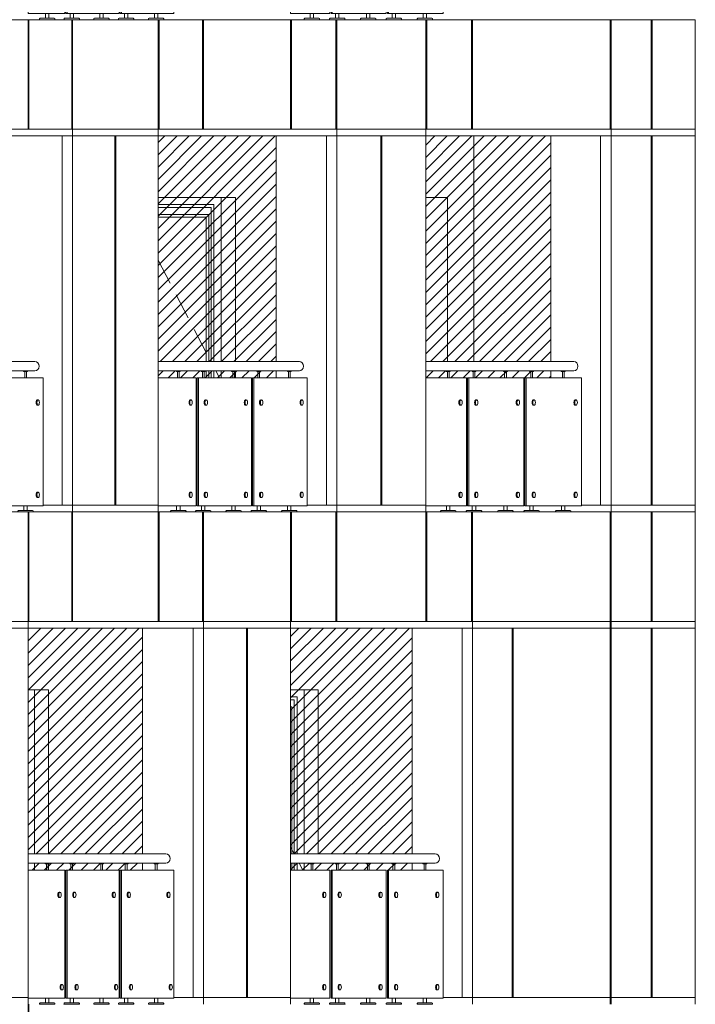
# Model space of a CAD drawing. Header units: millimetres. Extents: x 614675 to 1010864, y -150593 to -87691.
# Tile 176 of 194: x 982452 to 987390, y -116541 to -109341. Entities that reach past the tile are written whole.
import ezdxf

# ---------------------------------------------------------------- set-up
doc = ezdxf.new("R2010")
doc.units = ezdxf.units.MM
doc.header["$LTSCALE"] = 0.05
doc.linetypes.add('DASHED', pattern=[19.05, 12.7, -6.35])
doc.layers.get('0').update_dxf_attribs({"lineweight": 0})
doc.layers.add('011 Dimension', color=16, linetype='Continuous', lineweight=9)
doc.layers.add('013 Door & Window', color=48, linetype='Continuous', lineweight=9)

# ---------------------------------------------------------------- blocks, each defined once
blk = doc.blocks.new('*U62')
at = {"color": 195, "elevation": 0.8}
blk.add_lwpolyline([(1057.5, 1031.6), (0, 1031.6), (0, 1100), (1057.5, 1100)], dxfattribs=at)
at = {"lineweight": 0}
for points in [[(141.7, 1031.6), (141.7, 1027.5), (170.2, 1027.5), (170.2, 1031.6), (141.7, 1031.6)], [(327.2, 1031.6), (327.2, 1027.5), (355.7, 1027.5), (355.7, 1031.6), (327.2, 1031.6)], [(553.1, 1031.6), (553.1, 1027.5), (581.6, 1027.5), (581.6, 1031.6), (553.1, 1031.6)], [(740.1, 1031.6), (740.1, 1027.5), (768.5, 1027.5), (768.5, 1031.6), (740.1, 1031.6)], [(967.6, 1031.6), (967.6, 1027.5), (996.1, 1027.5), (996.1, 1031.6), (967.6, 1031.6)]]:
    blk.add_lwpolyline(points, close=True, dxfattribs=at)
for points in [[(149.9, 1027.5), (149.9, 980)], [(162.9, 1027.5), (162.9, 980)], [(335.4, 1027.5), (335.4, 980)], [(348.4, 1027.5), (348.4, 980)], [(561.3, 1027.5), (561.3, 980)], [(574.3, 1027.5), (574.3, 980)], [(748.2, 1027.5), (748.2, 980)], [(761.2, 1027.5), (761.2, 980)], [(975.8, 1027.5), (975.8, 980)], [(988.8, 1027.5), (988.8, 980)], [(143.5, 44.8), (143.5, 10)], [(168.3, 44.8), (168.3, 10)], [(329.1, 44.8), (329.1, 10)], [(353.9, 44.8), (353.9, 10)], [(554.9, 44.8), (554.9, 10)], [(579.8, 44.8), (579.8, 10)], [(741.9, 44.8), (741.9, 10)], [(766.7, 44.8), (766.7, 10)], [(969.5, 44.8), (969.5, 10)], [(994.3, 44.8), (994.3, 10)]]:
    blk.add_lwpolyline(points, dxfattribs=at)
for points in [[(243.1, 820), (249.2, 820)], [(355.8, 820), (361.9, 820)], [(654.6, 820), (660.7, 820)], [(768.2, 820), (774.3, 820)], [(1069.3, 820), (1075.4, 820)], [(243.1, 780), (249.2, 780)], [(355.8, 780), (361.9, 780)], [(654.6, 780), (660.7, 780)], [(768.2, 780), (774.3, 780)], [(1069.3, 780), (1075.4, 780)], [(243.1, 144.8), (249.2, 144.8)], [(355.8, 144.8), (361.9, 144.8)], [(654.6, 144.8), (660.7, 144.8)], [(768.2, 144.8), (774.3, 144.8)], [(1069.3, 144.8), (1075.4, 144.8)], [(243.1, 104.8), (249.2, 104.8)], [(355.8, 104.8), (361.9, 104.8)], [(654.6, 104.8), (660.7, 104.8)], [(768.2, 104.8), (774.3, 104.8)], [(1069.3, 104.8), (1075.4, 104.8)]]:
    blk.add_lwpolyline(points)
for points in [[(99.4, 0), (212.5, 0), (212.2, 5.6, 0.39896), (207.5, 10), (104.3, 10, 0.39896), (99.7, 5.6), (99.4, 0)], [(284.9, 0), (398, 0), (397.7, 5.6, 0.39896), (393.1, 10), (289.9, 10, 0.39896), (285.2, 5.6), (284.9, 0)], [(510.8, 0), (623.9, 0), (623.6, 5.6, 0.39896), (619, 10), (515.7, 10, 0.39896), (511.1, 5.6), (510.8, 0)], [(697.8, 0), (810.9, 0), (810.6, 5.6, 0.39896), (805.9, 10), (702.7, 10, 0.39896), (698, 5.6), (697.8, 0)], [(925.3, 0), (1038.4, 0), (1038.1, 5.6, 0.39896), (1033.5, 10), (930.3, 10, 0.39896), (925.6, 5.6), (925.3, 0)]]:
    blk.add_lwpolyline(points, format="xyb", close=True, dxfattribs=at)
at = {"color": 195, "extrusion": (0, 0, -1)}
blk.add_ellipse((1057.5, 1065.8), major_axis=(0, -34.2), ratio=0.891978, start_param=3.141593, end_param=6.283185, dxfattribs=at)
at = {"extrusion": (0, 0, -1)}
for centre, ratio in [((243.1, 800), 0.45307), ((355.8, 800), 0.45307), ((654.6, 800), 0.45307), ((768.2, 800), 0.45307), ((1069.3, 800), 0.45307), ((243.1, 124.8), 0.44616), ((355.8, 124.8), 0.44616), ((654.6, 124.8), 0.44616), ((768.2, 124.8), 0.44616), ((1069.3, 124.8), 0.44616)]:
    blk.add_ellipse(centre, major_axis=(0, 20), ratio=ratio, start_param=3.141593, end_param=6.283185, dxfattribs=at)
for centre in [(249.2, 800), (361.9, 800), (660.7, 800), (774.3, 800), (1075.4, 800), (249.2, 124.8), (361.9, 124.8), (660.7, 124.8), (774.3, 124.8), (1075.4, 124.8)]:
    blk.add_ellipse(centre, major_axis=(0, -20), ratio=0.466125, dxfattribs=at)
at = {"layer": '011 Dimension', "color": 135, "lineweight": 0}
for points in [[(0, 980), (0, 44.8), (18.3, 44.8), (287.7, 44.8), (287.7, 980), (0, 980)], [(296.1, 980), (296.1, 44.8), (304.3, 44.8), (304.3, 980), (296.1, 980)], [(304.3, 980), (304.3, 44.8), (572.7, 44.8), (673.8, 44.8), (699.7, 44.8), (699.7, 980), (304.3, 980)], [(708.2, 980), (708.2, 44.8), (716.4, 44.8), (716.4, 980), (708.2, 980)], [(1025.4, 44.8), (1074, 44.8), (1114.8, 44.8), (1114.8, 980), (976.3, 980), (716.4, 980), (716.4, 44.8), (1025.4, 44.8)]]:
    blk.add_lwpolyline(points, close=True, dxfattribs=at)
blk = doc.blocks.new('*U63')
at = {"color": 195, "elevation": 0.8}
blk.add_lwpolyline([(1007.8, 1031.6), (0, 1031.6), (0, 1100), (1007.8, 1100)], dxfattribs=at)
at = {"lineweight": 0}
for points in [[(126.1, 1031.6), (126.1, 1027.5), (154.6, 1027.5), (154.6, 1031.6), (126.1, 1031.6)], [(304.9, 1031.6), (304.9, 1027.5), (333.4, 1027.5), (333.4, 1031.6), (304.9, 1031.6)], [(522.6, 1031.6), (522.6, 1027.5), (551.1, 1027.5), (551.1, 1031.6), (522.6, 1031.6)], [(702.8, 1031.6), (702.8, 1027.5), (731.3, 1027.5), (731.3, 1031.6), (702.8, 1031.6)], [(922.2, 1031.6), (922.2, 1027.5), (950.7, 1027.5), (950.7, 1031.6), (922.2, 1031.6)]]:
    blk.add_lwpolyline(points, close=True, dxfattribs=at)
for points in [[(134.3, 1027.5), (134.3, 980)], [(147.3, 1027.5), (147.3, 980)], [(313.1, 1027.5), (313.1, 980)], [(326.1, 1027.5), (326.1, 980)], [(530.8, 1027.5), (530.8, 980)], [(543.8, 1027.5), (543.8, 980)], [(710.9, 1027.5), (710.9, 980)], [(723.9, 1027.5), (723.9, 980)], [(930.3, 1027.5), (930.3, 980)], [(943.3, 1027.5), (943.3, 980)], [(128, 44.8), (128, 10)], [(152.8, 44.8), (152.8, 10)], [(306.7, 44.8), (306.7, 10)], [(331.5, 44.8), (331.5, 10)], [(524.4, 44.8), (524.4, 10)], [(549.2, 44.8), (549.2, 10)], [(704.6, 44.8), (704.6, 10)], [(729.4, 44.8), (729.4, 10)], [(924, 44.8), (924, 10)], [(948.8, 44.8), (948.8, 10)]]:
    blk.add_lwpolyline(points, dxfattribs=at)
for points in [[(226.8, 820), (232.9, 820)], [(335.4, 820), (341.5, 820)], [(623.4, 820), (629.5, 820)], [(732.9, 820), (739, 820)], [(1023.1, 820), (1029.2, 820)], [(226.8, 780), (232.9, 780)], [(335.4, 780), (341.5, 780)], [(623.4, 780), (629.5, 780)], [(732.9, 780), (739, 780)], [(1023.1, 780), (1029.2, 780)], [(243.1, 144.8), (249.2, 144.8)], [(351.7, 144.8), (357.8, 144.8)], [(639.7, 144.8), (645.8, 144.8)], [(749.2, 144.8), (755.3, 144.8)], [(1039.4, 144.8), (1045.5, 144.8)], [(243.1, 104.8), (249.2, 104.8)], [(351.7, 104.8), (357.8, 104.8)], [(639.7, 104.8), (645.8, 104.8)], [(749.2, 104.8), (755.3, 104.8)], [(1039.4, 104.8), (1045.5, 104.8)]]:
    blk.add_lwpolyline(points)
for points in [[(83.8, 0), (196.9, 0), (196.6, 5.6, 0.39896), (192, 10), (88.7, 10, 0.39896), (84.1, 5.6), (83.8, 0)], [(262.6, 0), (375.7, 0), (375.4, 5.6, 0.39896), (370.8, 10), (267.5, 10, 0.39896), (262.9, 5.6), (262.6, 0)], [(480.3, 0), (593.4, 0), (593.1, 5.6, 0.39896), (588.4, 10), (485.2, 10, 0.39896), (480.6, 5.6), (480.3, 0)], [(660.5, 0), (773.6, 0), (773.3, 5.6, 0.39896), (768.6, 10), (665.4, 10, 0.39896), (660.8, 5.6), (660.5, 0)], [(879.9, 0), (993, 0), (992.7, 5.6, 0.39896), (988, 10), (884.8, 10, 0.39896), (880.2, 5.6), (879.9, 0)]]:
    blk.add_lwpolyline(points, format="xyb", close=True, dxfattribs=at)
at = {"color": 195, "extrusion": (0, 0, -1)}
blk.add_ellipse((1007.8, 1065.8), major_axis=(0, -34.2), ratio=0.901821, start_param=3.141593, end_param=6.283185, dxfattribs=at)
at = {"extrusion": (0, 0, -1)}
for centre, ratio in [((226.8, 800), 0.432144), ((335.4, 800), 0.432144), ((623.4, 800), 0.432144), ((732.9, 800), 0.432144), ((1023.1, 800), 0.432144), ((243.1, 124.8), 0.44616), ((351.7, 124.8), 0.44616), ((639.7, 124.8), 0.44616), ((749.2, 124.8), 0.44616), ((1039.4, 124.8), 0.44616)]:
    blk.add_ellipse(centre, major_axis=(0, 20), ratio=ratio, start_param=3.141593, end_param=6.283185, dxfattribs=at)
for centre, ratio in [((232.9, 800), 0.449073), ((341.5, 800), 0.449073), ((629.5, 800), 0.449073), ((739, 800), 0.449073), ((1029.2, 800), 0.449073), ((249.2, 124.8), 0.466125), ((357.8, 124.8), 0.466125), ((645.8, 124.8), 0.466125), ((755.3, 124.8), 0.466125), ((1045.5, 124.8), 0.466125)]:
    blk.add_ellipse(centre, major_axis=(0, -20), ratio=ratio, dxfattribs=at)
at = {"layer": '011 Dimension', "color": 135, "lineweight": 0}
for points in [[(0, 980), (0, 44.8), (18.3, 44.8), (269.6, 44.8), (269.6, 980), (0, 980)], [(277.3, 980), (277.3, 44.8), (285.6, 44.8), (285.6, 980), (277.3, 980)], [(285.6, 980), (285.6, 44.8), (553.9, 44.8), (655.1, 44.8), (666.6, 44.8), (666.6, 980), (285.6, 980)], [(674.5, 980), (674.5, 44.8), (682.7, 44.8), (682.7, 980), (674.5, 980)], [(991.7, 44.8), (1040.3, 44.8), (1066.7, 44.8), (1066.7, 980), (942.6, 980), (682.7, 980), (682.7, 44.8), (991.7, 44.8)]]:
    blk.add_lwpolyline(points, close=True, dxfattribs=at)
blk = doc.blocks.new('*U76')
at = {"color": 195, "elevation": 0.8}
blk.add_lwpolyline([(982.8, 1031.6), (0, 1031.6), (0, 1100), (982.8, 1100)], dxfattribs=at)
at = {"lineweight": 0}
for points in [[(118.3, 1031.6), (118.3, 1027.5), (146.8, 1027.5), (146.8, 1031.6), (118.3, 1031.6)], [(293.7, 1031.6), (293.7, 1027.5), (322.2, 1027.5), (322.2, 1031.6), (293.7, 1031.6)], [(507.2, 1031.6), (507.2, 1027.5), (535.7, 1027.5), (535.7, 1031.6), (507.2, 1031.6)], [(684, 1031.6), (684, 1027.5), (712.5, 1027.5), (712.5, 1031.6), (684, 1031.6)], [(899.3, 1031.6), (899.3, 1027.5), (927.8, 1027.5), (927.8, 1031.6), (899.3, 1031.6)]]:
    blk.add_lwpolyline(points, close=True, dxfattribs=at)
for points in [[(126.5, 1027.5), (126.5, 980)], [(139.5, 1027.5), (139.5, 980)], [(301.9, 1027.5), (301.9, 980)], [(314.9, 1027.5), (314.9, 980)], [(515.4, 1027.5), (515.4, 980)], [(528.4, 1027.5), (528.4, 980)], [(692.2, 1027.5), (692.2, 980)], [(705.2, 1027.5), (705.2, 980)], [(907.5, 1027.5), (907.5, 980)], [(920.5, 1027.5), (920.5, 980)], [(120.1, 44.8), (120.1, 10)], [(145, 44.8), (145, 10)], [(295.5, 44.8), (295.5, 10)], [(320.3, 44.8), (320.3, 10)], [(509.1, 44.8), (509.1, 10)], [(533.9, 44.8), (533.9, 10)], [(685.9, 44.8), (685.9, 10)], [(710.7, 44.8), (710.7, 10)], [(901.1, 44.8), (901.1, 10)], [(925.9, 44.8), (925.9, 10)]]:
    blk.add_lwpolyline(points, dxfattribs=at)
for points in [[(218.6, 820), (224.7, 820)], [(325.2, 820), (331.3, 820)], [(607.7, 820), (613.8, 820)], [(715.1, 820), (721.2, 820)], [(999.9, 820), (1006, 820)], [(218.6, 780), (224.7, 780)], [(325.2, 780), (331.3, 780)], [(607.7, 780), (613.8, 780)], [(715.1, 780), (721.2, 780)], [(999.9, 780), (1006, 780)], [(218.6, 144.8), (224.7, 144.8)], [(325.2, 144.8), (331.3, 144.8)], [(607.7, 144.8), (613.8, 144.8)], [(715.1, 144.8), (721.2, 144.8)], [(999.9, 144.8), (1006, 144.8)], [(218.6, 104.8), (224.7, 104.8)], [(325.2, 104.8), (331.3, 104.8)], [(607.7, 104.8), (613.8, 104.8)], [(715.1, 104.8), (721.2, 104.8)], [(999.9, 104.8), (1006, 104.8)]]:
    blk.add_lwpolyline(points)
for points in [[(76, 0), (189.1, 0), (188.8, 5.6, 0.39896), (184.2, 10), (80.9, 10, 0.39896), (76.3, 5.6), (76, 0)], [(251.4, 0), (364.5, 0), (364.2, 5.6, 0.39896), (359.5, 10), (256.3, 10, 0.39896), (251.7, 5.6), (251.4, 0)], [(464.9, 0), (578, 0), (577.7, 5.6, 0.39896), (573.1, 10), (469.9, 10, 0.39896), (465.2, 5.6), (464.9, 0)], [(641.7, 0), (754.8, 0), (754.5, 5.6, 0.39896), (749.9, 10), (646.6, 10, 0.39896), (642, 5.6), (641.7, 0)], [(857, 0), (970.1, 0), (969.8, 5.6, 0.39896), (965.2, 10), (861.9, 10, 0.39896), (857.3, 5.6), (857, 0)]]:
    blk.add_lwpolyline(points, format="xyb", close=True, dxfattribs=at)
at = {"color": 195, "extrusion": (0, 0, -1)}
blk.add_ellipse((982.8, 1065.8), major_axis=(0, -34.2), ratio=0.906609, start_param=3.141593, end_param=6.283185, dxfattribs=at)
at = {"extrusion": (0, 0, -1)}
for centre in [(218.6, 800), (325.2, 800), (607.7, 800), (715.1, 800), (999.9, 800), (218.6, 124.8), (325.2, 124.8), (607.7, 124.8), (715.1, 124.8), (999.9, 124.8)]:
    blk.add_ellipse(centre, major_axis=(0, 20), ratio=0.425026, start_param=3.141593, end_param=6.283185, dxfattribs=at)
for centre in [(224.7, 800), (331.3, 800), (613.8, 800), (721.2, 800), (1006, 800), (224.7, 124.8), (331.3, 124.8), (613.8, 124.8), (721.2, 124.8), (1006, 124.8)]:
    blk.add_ellipse(centre, major_axis=(0, -20), ratio=0.44048, dxfattribs=at)
at = {"layer": '011 Dimension', "color": 135, "lineweight": 0}
for points in [[(18.3, 44.8), (260.5, 44.8), (260.5, 980), (0, 980), (0, 44.8), (18.3, 44.8)], [(267.7, 980), (267.7, 44.8), (276.1, 44.8), (276.1, 980), (267.7, 980)], [(649.9, 44.8), (649.9, 980), (276.1, 980), (276.1, 44.8), (548.8, 44.8), (649.9, 44.8)], [(657.3, 980), (657.3, 44.8), (665.7, 44.8), (665.7, 980), (657.3, 980)], [(1042.6, 44.8), (1042.6, 980), (944.9, 980), (665.7, 980), (665.7, 44.8), (993.9, 44.8), (1042.6, 44.8)]]:
    blk.add_lwpolyline(points, close=True, dxfattribs=at)
blk = doc.blocks.new('*U77')
at = {"color": 195, "elevation": 0.8}
blk.add_lwpolyline([(1032.7, 1031.6), (0, 1031.6), (0, 1100), (1032.7, 1100)], dxfattribs=at)
at = {"lineweight": 0}
for points in [[(133.9, 1031.6), (133.9, 1027.5), (162.4, 1027.5), (162.4, 1031.6), (133.9, 1031.6)], [(316.1, 1031.6), (316.1, 1027.5), (344.6, 1027.5), (344.6, 1031.6), (316.1, 1031.6)], [(537.9, 1031.6), (537.9, 1027.5), (566.4, 1027.5), (566.4, 1031.6), (537.9, 1031.6)], [(721.4, 1031.6), (721.4, 1027.5), (749.9, 1027.5), (749.9, 1031.6), (721.4, 1031.6)], [(945, 1031.6), (945, 1027.5), (973.4, 1027.5), (973.4, 1031.6), (945, 1031.6)]]:
    blk.add_lwpolyline(points, close=True, dxfattribs=at)
for points in [[(142.1, 1027.5), (142.1, 980)], [(155.1, 1027.5), (155.1, 980)], [(324.3, 1027.5), (324.3, 980)], [(337.3, 1027.5), (337.3, 980)], [(546.1, 1027.5), (546.1, 980)], [(559.1, 1027.5), (559.1, 980)], [(729.6, 1027.5), (729.6, 980)], [(742.6, 1027.5), (742.6, 980)], [(953.1, 1027.5), (953.1, 980)], [(966.1, 1027.5), (966.1, 980)], [(135.7, 44.8), (135.7, 10)], [(160.6, 44.8), (160.6, 10)], [(317.9, 44.8), (317.9, 10)], [(342.7, 44.8), (342.7, 10)], [(539.7, 44.8), (539.7, 10)], [(564.5, 44.8), (564.5, 10)], [(723.3, 44.8), (723.3, 10)], [(748.1, 44.8), (748.1, 10)], [(946.8, 44.8), (946.8, 10)], [(971.6, 44.8), (971.6, 10)]]:
    blk.add_lwpolyline(points, dxfattribs=at)
for points in [[(234.9, 820), (241, 820)], [(345.6, 820), (351.7, 820)], [(639.1, 820), (645.1, 820)], [(750.6, 820), (756.7, 820)], [(1046.3, 820), (1052.4, 820)], [(234.9, 780), (241, 780)], [(345.6, 780), (351.7, 780)], [(639.1, 780), (645.1, 780)], [(750.6, 780), (756.7, 780)], [(1046.3, 780), (1052.4, 780)], [(234.9, 144.8), (241, 144.8)], [(345.6, 144.8), (351.7, 144.8)], [(639.1, 144.8), (645.1, 144.8)], [(750.6, 144.8), (756.7, 144.8)], [(1046.3, 144.8), (1052.4, 144.8)], [(234.9, 104.8), (241, 104.8)], [(345.6, 104.8), (351.7, 104.8)], [(639.1, 104.8), (645.1, 104.8)], [(750.6, 104.8), (756.7, 104.8)], [(1046.3, 104.8), (1052.4, 104.8)]]:
    blk.add_lwpolyline(points)
for points in [[(91.6, 0), (204.7, 0), (204.4, 5.6, 0.39896), (199.8, 10), (96.5, 10, 0.39896), (91.9, 5.6), (91.6, 0)], [(273.8, 0), (386.9, 0), (386.6, 5.6, 0.39896), (381.9, 10), (278.7, 10, 0.39896), (274.1, 5.6), (273.8, 0)], [(495.6, 0), (608.7, 0), (608.4, 5.6, 0.39896), (603.7, 10), (500.5, 10, 0.39896), (495.9, 5.6), (495.6, 0)], [(679.1, 0), (792.2, 0), (791.9, 5.6, 0.39896), (787.3, 10), (684.1, 10, 0.39896), (679.4, 5.6), (679.1, 0)], [(902.6, 0), (1015.7, 0), (1015.5, 5.6, 0.39896), (1010.8, 10), (907.6, 10, 0.39896), (902.9, 5.6), (902.6, 0)]]:
    blk.add_lwpolyline(points, format="xyb", close=True, dxfattribs=at)
at = {"color": 195, "extrusion": (0, 0, -1)}
blk.add_ellipse((1032.7, 1065.8), major_axis=(0, -34.2), ratio=0.896037, start_param=3.141593, end_param=6.283185, dxfattribs=at)
at = {"extrusion": (0, 0, -1)}
for centre in [(234.9, 800), (345.6, 800), (639.1, 800), (750.6, 800), (1046.3, 800), (234.9, 124.8), (345.6, 124.8), (639.1, 124.8), (750.6, 124.8), (1046.3, 124.8)]:
    blk.add_ellipse(centre, major_axis=(0, 20), ratio=0.439189, start_param=3.141593, end_param=6.283185, dxfattribs=at)
for centre in [(241, 800), (351.7, 800), (645.1, 800), (756.7, 800), (1052.4, 800), (241, 124.8), (351.7, 124.8), (645.1, 124.8), (756.7, 124.8), (1052.4, 124.8)]:
    blk.add_ellipse(centre, major_axis=(0, -20), ratio=0.457622, dxfattribs=at)
at = {"layer": '011 Dimension', "color": 135, "lineweight": 0}
for points in [[(18.3, 44.8), (278.7, 44.8), (278.7, 980), (0, 980), (0, 44.8), (18.3, 44.8)], [(294.9, 44.8), (294.9, 980), (286.6, 980), (286.6, 44.8), (294.9, 44.8)], [(683.2, 44.8), (683.2, 980), (294.9, 980), (294.9, 44.8), (582, 44.8), (683.2, 44.8)], [(691.3, 980), (691.3, 44.8), (699.6, 44.8), (699.6, 980), (691.3, 980)], [(1090.8, 44.8), (1090.8, 980), (993.1, 980), (699.6, 980), (699.6, 44.8), (1042.2, 44.8), (1090.8, 44.8)]]:
    blk.add_lwpolyline(points, close=True, dxfattribs=at)
blk = doc.blocks.new('*U78')
at = {"color": 195, "elevation": 0.8}
blk.add_lwpolyline([(1082.3, 1031.6), (0, 1031.6), (0, 1100), (1082.3, 1100)], dxfattribs=at)
at = {"lineweight": 0}
for points in [[(149.5, 1031.6), (149.5, 1027.5), (177.9, 1027.5), (177.9, 1031.6), (149.5, 1031.6)], [(338.4, 1031.6), (338.4, 1027.5), (366.9, 1027.5), (366.9, 1031.6), (338.4, 1031.6)], [(568.3, 1031.6), (568.3, 1027.5), (596.8, 1027.5), (596.8, 1031.6), (568.3, 1031.6)], [(758.6, 1031.6), (758.6, 1027.5), (787.1, 1027.5), (787.1, 1031.6), (758.6, 1031.6)], [(990.3, 1031.6), (990.3, 1027.5), (1018.8, 1027.5), (1018.8, 1031.6), (990.3, 1031.6)]]:
    blk.add_lwpolyline(points, close=True, dxfattribs=at)
for points in [[(157.6, 1027.5), (157.6, 980)], [(170.6, 1027.5), (170.6, 980)], [(346.5, 1027.5), (346.5, 980)], [(359.5, 1027.5), (359.5, 980)], [(576.5, 1027.5), (576.5, 980)], [(589.5, 1027.5), (589.5, 980)], [(766.8, 1027.5), (766.8, 980)], [(779.8, 1027.5), (779.8, 980)], [(998.5, 1027.5), (998.5, 980)], [(1011.5, 1027.5), (1011.5, 980)], [(151.3, 44.8), (151.3, 10)], [(176.1, 44.8), (176.1, 10)], [(340.2, 44.8), (340.2, 10)], [(365, 44.8), (365, 10)], [(570.2, 44.8), (570.2, 10)], [(595, 44.8), (595, 10)], [(760.5, 44.8), (760.5, 10)], [(785.3, 44.8), (785.3, 10)], [(992.1, 44.8), (992.1, 10)], [(1016.9, 44.8), (1016.9, 10)]]:
    blk.add_lwpolyline(points, dxfattribs=at)
for points in [[(251.2, 820), (257.3, 820)], [(366, 820), (372.1, 820)], [(670.2, 820), (676.3, 820)], [(785.8, 820), (791.9, 820)], [(1092.3, 820), (1098.4, 820)], [(251.2, 780), (257.3, 780)], [(366, 780), (372.1, 780)], [(670.2, 780), (676.3, 780)], [(785.8, 780), (791.9, 780)], [(1092.3, 780), (1098.4, 780)], [(251.2, 144.8), (257.3, 144.8)], [(366, 144.8), (372.1, 144.8)], [(670.2, 144.8), (676.3, 144.8)], [(785.8, 144.8), (791.9, 144.8)], [(1092.3, 144.8), (1098.4, 144.8)], [(251.2, 104.8), (257.3, 104.8)], [(366, 104.8), (372.1, 104.8)], [(670.2, 104.8), (676.3, 104.8)], [(785.8, 104.8), (791.9, 104.8)], [(1092.3, 104.8), (1098.4, 104.8)]]:
    blk.add_lwpolyline(points)
for points in [[(107.2, 0), (220.2, 0), (220, 5.6, 0.39896), (215.3, 10), (112.1, 10, 0.39896), (107.4, 5.6), (107.2, 0)], [(296.1, 0), (409.2, 0), (408.9, 5.6, 0.39896), (404.2, 10), (301, 10, 0.39896), (296.4, 5.6), (296.1, 0)], [(526, 0), (639.1, 0), (638.8, 5.6, 0.39896), (634.2, 10), (531, 10, 0.39896), (526.3, 5.6), (526, 0)], [(716.3, 0), (829.4, 0), (829.1, 5.6, 0.39896), (824.5, 10), (721.3, 10, 0.39896), (716.6, 5.6), (716.3, 0)], [(948, 0), (1061.1, 0), (1060.8, 5.6, 0.39896), (1056.1, 10), (952.9, 10, 0.39896), (948.3, 5.6), (948, 0)]]:
    blk.add_lwpolyline(points, format="xyb", close=True, dxfattribs=at)
at = {"color": 195, "extrusion": (0, 0, -1)}
blk.add_ellipse((1082.3, 1065.8, -0.8), major_axis=(0, -34.2), ratio=0.886914, start_param=3.141593, end_param=6.283185, dxfattribs=at)
at = {"extrusion": (0, 0, -1)}
for centre in [(251.2, 800), (366, 800), (670.2, 800), (785.8, 800), (1092.3, 800), (251.2, 124.8), (366, 124.8), (670.2, 124.8), (785.8, 124.8), (1092.3, 124.8)]:
    blk.add_ellipse(centre, major_axis=(0, 20), ratio=0.45307, start_param=3.141593, end_param=6.283185, dxfattribs=at)
for centre in [(257.3, 800), (372.1, 800), (676.3, 800), (791.9, 800), (1098.4, 800), (257.3, 124.8), (372.1, 124.8), (676.3, 124.8), (791.9, 124.8), (1098.4, 124.8)]:
    blk.add_ellipse(centre, major_axis=(0, -20), ratio=0.4746, dxfattribs=at)
at = {"layer": '011 Dimension', "color": 135, "lineweight": 0}
for points in [[(18.3, 44.8), (296.8, 44.8), (296.8, 980), (0, 980), (0, 44.8), (18.3, 44.8)], [(305.4, 980), (305.4, 44.8), (313.6, 44.8), (313.6, 980), (305.4, 980)], [(716.2, 44.8), (716.2, 980), (313.6, 980), (313.6, 44.8), (582, 44.8), (683.2, 44.8), (716.2, 44.8)], [(725, 980), (725, 44.8), (733.2, 44.8), (733.2, 980), (725, 980)], [(1042.2, 44.8), (1090.8, 44.8), (1138.7, 44.8), (1138.7, 980), (993.1, 980), (733.2, 980), (733.2, 44.8), (1042.2, 44.8)]]:
    blk.add_lwpolyline(points, close=True, dxfattribs=at)
blk = doc.blocks.new('*U79')
at = {"color": 195, "elevation": 0.8}
blk.add_lwpolyline([(1057.5, 1031.6), (0, 1031.6), (0, 1100), (1057.5, 1100)], dxfattribs=at)
at = {"lineweight": 0}
for points in [[(141.7, 1031.6), (141.7, 1027.5), (170.2, 1027.5), (170.2, 1031.6), (141.7, 1031.6)], [(327.2, 1031.6), (327.2, 1027.5), (355.7, 1027.5), (355.7, 1031.6), (327.2, 1031.6)], [(553.1, 1031.6), (553.1, 1027.5), (581.6, 1027.5), (581.6, 1031.6), (553.1, 1031.6)], [(740.1, 1031.6), (740.1, 1027.5), (768.5, 1027.5), (768.5, 1031.6), (740.1, 1031.6)], [(967.6, 1031.6), (967.6, 1027.5), (996.1, 1027.5), (996.1, 1031.6), (967.6, 1031.6)]]:
    blk.add_lwpolyline(points, close=True, dxfattribs=at)
for points in [[(149.9, 1027.5), (149.9, 980)], [(162.9, 1027.5), (162.9, 980)], [(335.4, 1027.5), (335.4, 980)], [(348.4, 1027.5), (348.4, 980)], [(561.3, 1027.5), (561.3, 980)], [(574.3, 1027.5), (574.3, 980)], [(748.2, 1027.5), (748.2, 980)], [(761.2, 1027.5), (761.2, 980)], [(975.8, 1027.5), (975.8, 980)], [(988.8, 1027.5), (988.8, 980)], [(143.5, 44.8), (143.5, 10)], [(168.3, 44.8), (168.3, 10)], [(329.1, 44.8), (329.1, 10)], [(353.9, 44.8), (353.9, 10)], [(554.9, 44.8), (554.9, 10)], [(579.8, 44.8), (579.8, 10)], [(741.9, 44.8), (741.9, 10)], [(766.7, 44.8), (766.7, 10)], [(969.5, 44.8), (969.5, 10)], [(994.3, 44.8), (994.3, 10)]]:
    blk.add_lwpolyline(points, dxfattribs=at)
for points in [[(243.1, 820), (249.2, 820)], [(355.8, 820), (361.9, 820)], [(654.6, 820), (660.7, 820)], [(768.2, 820), (774.3, 820)], [(1069.3, 820), (1075.4, 820)], [(243.1, 780), (249.2, 780)], [(355.8, 780), (361.9, 780)], [(654.6, 780), (660.7, 780)], [(768.2, 780), (774.3, 780)], [(1069.3, 780), (1075.4, 780)], [(243.1, 144.8), (249.2, 144.8)], [(355.8, 144.8), (361.9, 144.8)], [(654.6, 144.8), (660.7, 144.8)], [(768.2, 144.8), (774.3, 144.8)], [(1069.3, 144.8), (1075.4, 144.8)], [(243.1, 104.8), (249.2, 104.8)], [(355.8, 104.8), (361.9, 104.8)], [(654.6, 104.8), (660.7, 104.8)], [(768.2, 104.8), (774.3, 104.8)], [(1069.3, 104.8), (1075.4, 104.8)]]:
    blk.add_lwpolyline(points)
for points in [[(99.4, 0), (212.5, 0), (212.2, 5.6, 0.39896), (207.5, 10), (104.3, 10, 0.39896), (99.7, 5.6), (99.4, 0)], [(284.9, 0), (398, 0), (397.7, 5.6, 0.39896), (393.1, 10), (289.9, 10, 0.39896), (285.2, 5.6), (284.9, 0)], [(510.8, 0), (623.9, 0), (623.6, 5.6, 0.39896), (619, 10), (515.7, 10, 0.39896), (511.1, 5.6), (510.8, 0)], [(697.8, 0), (810.9, 0), (810.6, 5.6, 0.39896), (805.9, 10), (702.7, 10, 0.39896), (698, 5.6), (697.8, 0)], [(925.3, 0), (1038.4, 0), (1038.1, 5.6, 0.39896), (1033.5, 10), (930.3, 10, 0.39896), (925.6, 5.6), (925.3, 0)]]:
    blk.add_lwpolyline(points, format="xyb", close=True, dxfattribs=at)
at = {"color": 195, "extrusion": (0, 0, -1)}
blk.add_ellipse((1057.5, 1065.8), major_axis=(0, -34.2), ratio=0.891978, start_param=3.141593, end_param=6.283185, dxfattribs=at)
at = {"extrusion": (0, 0, -1)}
for centre, ratio in [((243.1, 800), 0.45307), ((355.8, 800), 0.45307), ((654.6, 800), 0.45307), ((768.2, 800), 0.45307), ((1069.3, 800), 0.45307), ((243.1, 124.8), 0.44616), ((355.8, 124.8), 0.44616), ((654.6, 124.8), 0.44616), ((768.2, 124.8), 0.44616), ((1069.3, 124.8), 0.44616)]:
    blk.add_ellipse(centre, major_axis=(0, 20), ratio=ratio, start_param=3.141593, end_param=6.283185, dxfattribs=at)
for centre in [(249.2, 800), (361.9, 800), (660.7, 800), (774.3, 800), (1075.4, 800), (249.2, 124.8), (361.9, 124.8), (660.7, 124.8), (774.3, 124.8), (1075.4, 124.8)]:
    blk.add_ellipse(centre, major_axis=(0, -20), ratio=0.466125, dxfattribs=at)
at = {"layer": '011 Dimension', "color": 135, "lineweight": 0}
for points in [[(0, 980), (0, 44.8), (18.3, 44.8), (287.7, 44.8), (287.7, 980), (0, 980)], [(296.1, 980), (296.1, 44.8), (304.3, 44.8), (304.3, 980), (296.1, 980)], [(304.3, 980), (304.3, 44.8), (572.7, 44.8), (673.8, 44.8), (699.7, 44.8), (699.7, 980), (304.3, 980)], [(708.2, 980), (708.2, 44.8), (716.4, 44.8), (716.4, 980), (708.2, 980)], [(1025.4, 44.8), (1074, 44.8), (1114.8, 44.8), (1114.8, 980), (976.3, 980), (716.4, 980), (716.4, 44.8), (1025.4, 44.8)]]:
    blk.add_lwpolyline(points, close=True, dxfattribs=at)
blk = doc.blocks.new('*U80')
at = {"color": 195, "elevation": 0.8}
blk.add_lwpolyline([(1007.8, 1031.6), (0, 1031.6), (0, 1100), (1007.8, 1100)], dxfattribs=at)
at = {"lineweight": 0}
for points in [[(126.1, 1031.6), (126.1, 1027.5), (154.6, 1027.5), (154.6, 1031.6), (126.1, 1031.6)], [(304.9, 1031.6), (304.9, 1027.5), (333.4, 1027.5), (333.4, 1031.6), (304.9, 1031.6)], [(522.6, 1031.6), (522.6, 1027.5), (551.1, 1027.5), (551.1, 1031.6), (522.6, 1031.6)], [(702.8, 1031.6), (702.8, 1027.5), (731.3, 1027.5), (731.3, 1031.6), (702.8, 1031.6)], [(922.2, 1031.6), (922.2, 1027.5), (950.7, 1027.5), (950.7, 1031.6), (922.2, 1031.6)]]:
    blk.add_lwpolyline(points, close=True, dxfattribs=at)
for points in [[(134.3, 1027.5), (134.3, 980)], [(147.3, 1027.5), (147.3, 980)], [(313.1, 1027.5), (313.1, 980)], [(326.1, 1027.5), (326.1, 980)], [(530.8, 1027.5), (530.8, 980)], [(543.8, 1027.5), (543.8, 980)], [(710.9, 1027.5), (710.9, 980)], [(723.9, 1027.5), (723.9, 980)], [(930.3, 1027.5), (930.3, 980)], [(943.3, 1027.5), (943.3, 980)], [(128, 44.8), (128, 10)], [(152.8, 44.8), (152.8, 10)], [(306.7, 44.8), (306.7, 10)], [(331.5, 44.8), (331.5, 10)], [(524.4, 44.8), (524.4, 10)], [(549.2, 44.8), (549.2, 10)], [(704.6, 44.8), (704.6, 10)], [(729.4, 44.8), (729.4, 10)], [(924, 44.8), (924, 10)], [(948.8, 44.8), (948.8, 10)]]:
    blk.add_lwpolyline(points, dxfattribs=at)
for points in [[(226.8, 820), (232.9, 820)], [(335.4, 820), (341.5, 820)], [(623.4, 820), (629.5, 820)], [(732.9, 820), (739, 820)], [(1023.1, 820), (1029.2, 820)], [(226.8, 780), (232.9, 780)], [(335.4, 780), (341.5, 780)], [(623.4, 780), (629.5, 780)], [(732.9, 780), (739, 780)], [(1023.1, 780), (1029.2, 780)], [(243.1, 144.8), (249.2, 144.8)], [(351.7, 144.8), (357.8, 144.8)], [(639.7, 144.8), (645.8, 144.8)], [(749.2, 144.8), (755.3, 144.8)], [(1039.4, 144.8), (1045.5, 144.8)], [(243.1, 104.8), (249.2, 104.8)], [(351.7, 104.8), (357.8, 104.8)], [(639.7, 104.8), (645.8, 104.8)], [(749.2, 104.8), (755.3, 104.8)], [(1039.4, 104.8), (1045.5, 104.8)]]:
    blk.add_lwpolyline(points)
for points in [[(83.8, 0), (196.9, 0), (196.6, 5.6, 0.39896), (192, 10), (88.7, 10, 0.39896), (84.1, 5.6), (83.8, 0)], [(262.6, 0), (375.7, 0), (375.4, 5.6, 0.39896), (370.8, 10), (267.5, 10, 0.39896), (262.9, 5.6), (262.6, 0)], [(480.3, 0), (593.4, 0), (593.1, 5.6, 0.39896), (588.4, 10), (485.2, 10, 0.39896), (480.6, 5.6), (480.3, 0)], [(660.5, 0), (773.6, 0), (773.3, 5.6, 0.39896), (768.6, 10), (665.4, 10, 0.39896), (660.8, 5.6), (660.5, 0)], [(879.9, 0), (993, 0), (992.7, 5.6, 0.39896), (988, 10), (884.8, 10, 0.39896), (880.2, 5.6), (879.9, 0)]]:
    blk.add_lwpolyline(points, format="xyb", close=True, dxfattribs=at)
at = {"color": 195, "extrusion": (0, 0, -1)}
blk.add_ellipse((1007.8, 1065.8), major_axis=(0, -34.2), ratio=0.901821, start_param=3.141593, end_param=6.283185, dxfattribs=at)
at = {"extrusion": (0, 0, -1)}
for centre, ratio in [((226.8, 800), 0.432144), ((335.4, 800), 0.432144), ((623.4, 800), 0.432144), ((732.9, 800), 0.432144), ((1023.1, 800), 0.432144), ((243.1, 124.8), 0.44616), ((351.7, 124.8), 0.44616), ((639.7, 124.8), 0.44616), ((749.2, 124.8), 0.44616), ((1039.4, 124.8), 0.44616)]:
    blk.add_ellipse(centre, major_axis=(0, 20), ratio=ratio, start_param=3.141593, end_param=6.283185, dxfattribs=at)
for centre, ratio in [((232.9, 800), 0.449073), ((341.5, 800), 0.449073), ((629.5, 800), 0.449073), ((739, 800), 0.449073), ((1029.2, 800), 0.449073), ((249.2, 124.8), 0.466125), ((357.8, 124.8), 0.466125), ((645.8, 124.8), 0.466125), ((755.3, 124.8), 0.466125), ((1045.5, 124.8), 0.466125)]:
    blk.add_ellipse(centre, major_axis=(0, -20), ratio=ratio, dxfattribs=at)
at = {"layer": '011 Dimension', "color": 135, "lineweight": 0}
for points in [[(0, 980), (0, 44.8), (18.3, 44.8), (269.6, 44.8), (269.6, 980), (0, 980)], [(277.3, 980), (277.3, 44.8), (285.6, 44.8), (285.6, 980), (277.3, 980)], [(285.6, 980), (285.6, 44.8), (553.9, 44.8), (655.1, 44.8), (666.6, 44.8), (666.6, 980), (285.6, 980)], [(674.5, 980), (674.5, 44.8), (682.7, 44.8), (682.7, 980), (674.5, 980)], [(991.7, 44.8), (1040.3, 44.8), (1066.7, 44.8), (1066.7, 980), (942.6, 980), (682.7, 980), (682.7, 44.8), (991.7, 44.8)]]:
    blk.add_lwpolyline(points, close=True, dxfattribs=at)
blk = doc.blocks.new('*U134')
at = {"layer": '013 Door & Window', "color": 0, "lineweight": -2}
for points in [[(99.9, -51.9), (51.9, -51.9), (51.9, -1200)], [(99.9, -72.8), (72.8, -72.8), (72.8, -1200)], [(99.9, -124.7), (89.4, -124.7), (89.4, -1200)], [(0, -1268.4), (0, -1320)], [(51.9, -1268.4), (51.9, -1320)], [(72.8, -1268.4), (72.8, -1320)], [(89.4, -1268.4), (89.4, -1320)]]:
    blk.add_lwpolyline(points, dxfattribs=at)
at = {"layer": '013 Door & Window', "color": 0, "linetype": 'DASHED', "lineweight": -2, "ltscale": 300}
for points in [[(99.9, -1149.9), (73.7, -1200)], [(38, -1268.4), (11.1, -1320)]]:
    blk.add_lwpolyline(points, dxfattribs=at)
blk = doc.blocks.new('*U152')
at = {"layer": '013 Door & Window', "color": 0, "lineweight": -2}
for points in [[(460.5, -51.9), (51.9, -51.9), (51.9, -1200)], [(460.5, -72.8), (72.8, -72.8), (72.8, -1200)], [(460.5, -124.7), (89.4, -124.7), (89.4, -1200)], [(460.5, -144.7), (109.4, -144.7), (109.4, -1200)], [(0, -1268.4), (0, -1320)], [(51.9, -1268.4), (51.9, -1320)], [(72.8, -1268.4), (72.8, -1320)], [(89.4, -1268.4), (89.4, -1320)], [(109.4, -1268.4), (109.4, -1320)]]:
    blk.add_lwpolyline(points, dxfattribs=at)
at = {"layer": '013 Door & Window', "color": 0, "linetype": 'DASHED', "lineweight": -2, "ltscale": 300}
for points in [[(460.5, -458.9), (73.7, -1200)], [(38, -1268.4), (11.1, -1320)]]:
    blk.add_lwpolyline(points, dxfattribs=at)
blk = doc.blocks.new('A$C24602529 (2) (2)')
at = {"lineweight": 0}
h = blk.add_hatch(dxfattribs=at)
h.set_pattern_fill('ANSI31', color=253, scale=20, style=0)
h.set_pattern_definition([(45, (-184245.04, -416), (-44.90128, 44.90128), [])])
h.paths.add_polyline_path([(136.3, 32820), (998.7, 32820), (998.7, 34470.1), (136.3, 34470.1)])
h.paths.add_polyline_path([(2093.2, 32820), (3007.5, 32820), (3007.5, 34470.1), (2093.2, 34470.1)])
h.paths.add_polyline_path([(-8542.3, 32820), (-7944.1, 32820), (-7944.1, 34470.1), (-8542.3, 34470.1)])
h.paths.add_polyline_path([(-3555.8, 32820), (-2798.2, 32820), (-2798.2, 34470.1), (-3555.8, 34470.1)])
h.paths.add_polyline_path([(-1746.3, 32820), (-936.2, 32820), (-936.2, 34470.1), (-1746.3, 34470.1)])
h.paths.add_polyline_path([(-10057.1, 32820), (-9512.6, 32820), (-9512.6, 34470.1), (-10057.1, 34470.1)])
h.paths.add_polyline_path([(-11497.3, 32820), (-11006.9, 32820), (-11006.9, 34470.1), (-11497.3, 34470.1)])
h.paths.add_polyline_path([(3007.5, 32700), (3007.5, 32751.6), (2093.2, 32751.6), (2093.2, 32700)])
h.paths.add_polyline_path([(136.3, 32751.6), (136.3, 32700), (998.7, 32700), (998.7, 32751.6)])
h.paths.add_polyline_path([(-1746.3, 32751.6), (-1746.3, 32700), (-936.2, 32700), (-936.2, 32751.6)])
h.paths.add_polyline_path([(-3555.8, 32751.6), (-3555.8, 32700), (-2798.2, 32700), (-2798.2, 32751.6)])
h.paths.add_polyline_path([(-8542.3, 32751.6), (-8542.3, 32700), (-7944.1, 32700), (-7944.1, 32751.6)])
h.paths.add_polyline_path([(-10057.1, 32751.6), (-10057.1, 32700), (-9512.6, 32700), (-9512.6, 32751.6)])
h.paths.add_polyline_path([(-11497.3, 32751.6), (-11497.3, 32700), (-11006.9, 32700), (-11006.9, 32751.6)])
h = blk.add_hatch(dxfattribs=at)
h.set_pattern_fill('ANSI31', color=253, scale=20, style=0)
h.set_pattern_definition([(45, (-183534.546, -4016), (-44.90128, 44.90128), [])])
h.paths.add_polyline_path([(1104.8, 29220), (1993.3, 29220), (1993.3, 30868.6), (1104.8, 30868.6)])
h.paths.add_polyline_path([(-814.1, 29220), (22.2, 29220), (22.2, 30868.6), (-814.1, 30868.6)])
h.paths.add_polyline_path([(-2660, 29220), (-1876.5, 29220), (-1876.5, 30868.6), (-2660, 30868.6)])
h.paths.add_polyline_path([(-7756.9, 29220), (-7132, 29220), (-7132, 30868.6), (-7756.9, 30868.6)])
h.paths.add_polyline_path([(-9308.1, 29220), (-8736.7, 29220), (-8736.7, 30868.6), (-9308.1, 30868.6)])
h.paths.add_polyline_path([(1104.8, 29151.6), (1104.8, 29100), (1993.3, 29100), (1993.3, 29151.6)])
h.paths.add_polyline_path([(-814.1, 29151.6), (-814.1, 29100), (22.2, 29100), (22.2, 29151.6)])
h.paths.add_polyline_path([(-2660, 29151.6), (-2660, 29100), (-1876.5, 29100), (-1876.5, 29151.6)])
h.paths.add_polyline_path([(-7756.9, 29151.6), (-7756.9, 29100), (-7132, 29100), (-7132, 29151.6)])
h.paths.add_polyline_path([(-9308.1, 29151.6), (-9308.1, 29100), (-8736.7, 29100), (-8736.7, 29151.6)])
h.paths.add_polyline_path([(-10786.8, 29220), (-10269.2, 29220), (-10269.2, 30868.6), (-10786.8, 30868.6)])
h.paths.add_polyline_path([(-10269.2, 29100), (-10269.2, 29151.6), (-10786.8, 29151.6), (-10786.8, 29100)])
for points in [[(-12537.7, 35320), (4063.5, 35320)], [(-12537.7, 35320), (4063.5, 35320)], [(-814.1, 35320), (-814.1, 34520.1)], [(-807.4, 35320), (-807.4, 34520.1)], [(-494.8, 34520.1), (-494.8, 35320)], [(-488, 34520.1), (-488, 35320)], [(136.3, 34520.1), (136.3, 35320)], [(143.3, 34520.1), (143.3, 35320)], [(461.6, 35320), (461.6, 34520.1)], [(468.6, 35320), (468.6, 34520.1)], [(1104.8, 35320), (1104.8, 34520.1)], [(1111.8, 35320), (1111.8, 34520.1)], [(1436.3, 34520.1), (1436.3, 35320)], [(1443.2, 34520.1), (1443.2, 35320)], [(2093.2, 34520.1), (2093.2, 35320)], [(2100.4, 34520.1), (2100.4, 35320)], [(2427.8, 35320), (2427.8, 34520.1)], [(2435.1, 35320), (2435.1, 34520.1)], [(3440.9, 34520.1), (3440.9, 35320)], [(3448.3, 34520.1), (3448.3, 35320)], [(3741.5, 34520.1), (3741.5, 35320)], [(3749, 34520.1), (3749, 35320)], [(4063.5, 31720), (4063.5, 35320)], [(-488, 31720), (-488, 34520.1)], [(136.3, 31720), (136.3, 34520.1)], [(1443.2, 31720), (1443.2, 34520.1)], [(2093.2, 31720), (2093.2, 34520.1)], [(3448.3, 31720), (3448.3, 34520.1)], [(-564.4, 31770), (-564.4, 34470.1)], [(-179.3, 31770), (-179.3, 34470.1)], [(-172.4, 31770), (-172.4, 34470.1)], [(998.7, 32820), (998.7, 34470.1)], [(1366.5, 31770), (1366.5, 34470.1)], [(1764.6, 31770), (1764.6, 34470.1)], [(1771.8, 31770), (1771.8, 34470.1)], [(3007.5, 32820), (3007.5, 34470.2)], [(3371.3, 31770), (3371.3, 34470.1)], [(3739.7, 31770), (3739.7, 34470.1)], [(3747.1, 31770), (3747.1, 34470.1)], [(998.7, 32700), (998.7, 32751.6)], [(3007.5, 32700), (3007.5, 32751.6)], [(-703.8, 31770), (136.3, 31770)], [(1227.1, 31770), (2093.2, 31770)], [(3231.8, 31770), (4063.5, 31770)], [(-12537.7, 31720), (4063.5, 31720)], [(-814.1, 30920.1), (-814.1, 31720)], [(-807.2, 30920.1), (-807.2, 31720)], [(-494.9, 30920.1), (-494.9, 31720)], [(-488, 30920.1), (-488, 31720)], [(136.3, 30920.1), (136.3, 31720)], [(143.2, 30920.1), (143.2, 31720)], [(461.7, 30920.1), (461.7, 31720)], [(468.6, 30920.1), (468.6, 31720)], [(1104.8, 30920.1), (1104.8, 31720)], [(1111.9, 30920.1), (1111.9, 31720)], [(1436.1, 30920.1), (1436.1, 31720)], [(1443.2, 30920.1), (1443.2, 31720)], [(2093.2, 30920.1), (2093.2, 31720)], [(2100.3, 30920.1), (2100.3, 31720)], [(2428, 30920.1), (2428, 31720)], [(2435.1, 30920.1), (2435.1, 31720)], [(3440.9, 30920.1), (3440.9, 31720)], [(3448.3, 30920.1), (3448.3, 31720)], [(3741.5, 31720), (3741.5, 30920.1)], [(3749, 31720), (3749, 30920.1)], [(4063.5, 31720), (4063.5, 28120)], [(-814.1, 30920.1), (-814.1, 28120)], [(468.6, 30920.1), (468.6, 28120)], [(1104.8, 30920.1), (1104.8, 28120)], [(2435.1, 30920.1), (2435.1, 28120)], [(3440.9, 30920.1), (3440.9, 28120)], [(3448.3, 30920.1), (3448.3, 28120)], [(22.2, 30870.1), (22.2, 29220)], [(392.1, 30870.1), (392.1, 28170)], [(783.1, 30870.1), (783.1, 28170)], [(790.2, 30870.1), (790.2, 28170)], [(1993.3, 30870.1), (1993.3, 29220)], [(2358.2, 30870.1), (2358.2, 28170)], [(2723.9, 30870.1), (2723.9, 28170)], [(2731.3, 30870.1), (2731.3, 28170)], [(3741.5, 30870.1), (3741.5, 28170)], [(3749, 30870.1), (3749, 28170)], [(22.2, 29151.6), (22.2, 29100)], [(1993.3, 29151.6), (1993.3, 29100)], [(-1642.1, 28170), (-814.1, 28170)], [(252.7, 28170), (1104.8, 28170)], [(2219.5, 28170), (4063.5, 28170)], [(-814.1, 28120), (-814.1, 27320.1)], [(-807.4, 28120), (-807.4, 27320.1)]]:
    blk.add_lwpolyline(points)
at = {"color": 0}
for points in [[(-12537.7, 34520.1), (4063.5, 34520.1)], [(-12537.7, 34470.1), (4063.5, 34470.1)], [(2444.1, 32820), (2444.1, 34470.1)], [(703.4, 34020), (136.3, 34020)], [(703.4, 32820), (703.4, 34020)], [(2250.8, 34020), (2093.2, 34020)], [(2250.8, 32820), (2250.8, 34020)], [(703.4, 32700), (703.4, 32751.6)], [(-12537.7, 30920.1), (4063.5, 30920.1)], [(-12537.7, 30870.1), (4063.5, 30870.1)], [(-766.2, 29220), (-766.2, 30420)], [(-665.6, 29220), (-665.6, 30420)], [(-766.2, 29100), (-766.2, 29151.6)], [(-665.6, 29100), (-665.6, 29151.6)]]:
    blk.add_lwpolyline(points, dxfattribs=at)
for points, elevation in [([(596.8, 32820), (596.8, 34020)], -11533.1), ([(-665.6, 30420), (-814.1, 30420)], -11534.3), ([(1305.7, 30420), (1104.8, 30420)], -11534.3), ([(1204.7, 29220), (1204.7, 30420)], -11534.3), ([(1305.7, 29220), (1305.7, 30420)], -11534.3)]:
    blk.add_lwpolyline(points, dxfattribs=dict(at, elevation=elevation))
at = {"color": 5}
for name, p in [('*U80', (-814.1, 35320, 0.8)), ('*U79', (1104.8, 35320, 0.8)), ('*U63', (-814.1, 28120, 0.8)), ('*U62', (1104.8, 28120, 0.8))]:
    blk.add_blockref(name, p, dxfattribs=at)
at = {"color": 252, "xscale": -1}
for name, p in [('*U152', (596.8, 34020, -11533.1)), ('*U134', (1204.7, 30420, -11534.3))]:
    blk.add_blockref(name, p, dxfattribs=at)
at = {"color": 1}
for name, p in [('*U76', (-1746.3, 31720, 0.8)), ('*U77', (136.3, 31720, 0.8)), ('*U78', (2093.2, 31720, -11533.1))]:
    blk.add_blockref(name, p, dxfattribs=at)

msp = doc.modelspace()

# ---------------------------------------------------------------- block references
msp.add_blockref('A$C24602529 (2) (2)', (983326.8, -144660.6))

doc.saveas('drawing.dxf')
